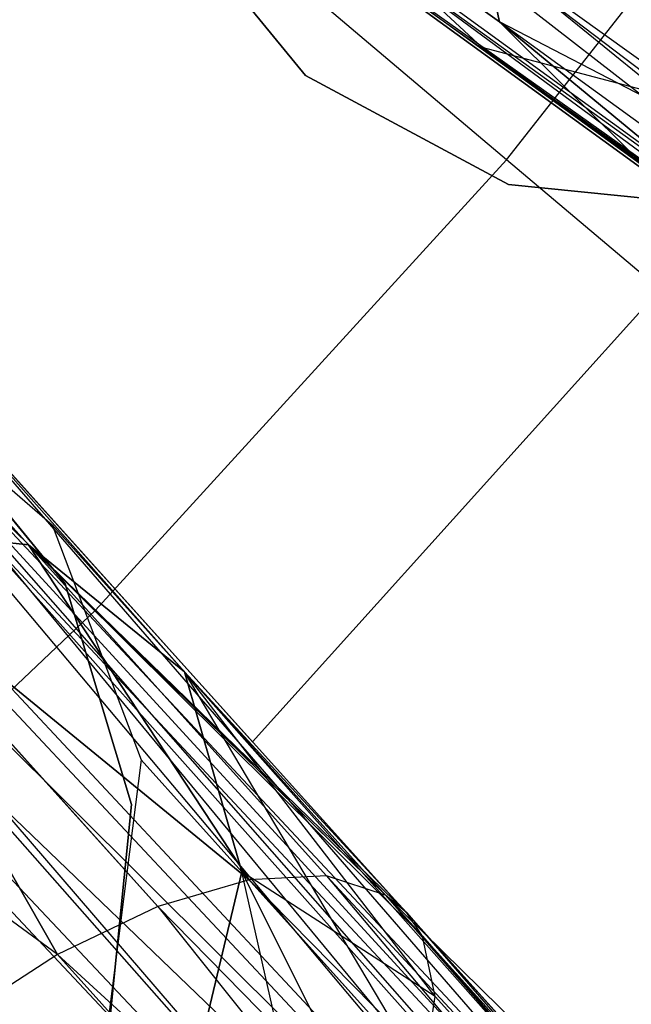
# Model space of a CAD drawing. Extents: x 0.3 to 7.1, y -3.38 to 3.38.
# Tile 248 of 256: x 4.78 to 4.89, y -1.15 to -0.97. Entities that reach past the tile are written whole.
import ezdxf

# ---------------------------------------------------------------- set-up
doc = ezdxf.new("R2010")
doc.units = 0
doc.header["$LTSCALE"] = 2.54
doc.layers.get('0').update_dxf_attribs({"linetype": 'CONTINUOUS'})

# ---------------------------------------------------------------- blocks, each defined once
blk = doc.blocks.new('SINGLES_B_BB_STL')
at = {"color": 0}
for p, q in [((4.86961, -0.99276, 5.19861), (4.75798, -0.89831, 5.32719)), ((4.86961, -0.99276, 5.19861), (4.75798, -0.89831, 5.32719)), ((5.06912, -1.11663, 41.54115), (4.78817, -0.89773, 41.66237)), ((4.78817, -0.89773, 41.66237), (5.06631, -1.09781, 41.51479)), ((4.78817, -0.89773, 41.66237), (5.06631, -1.09781, 41.51479)), ((5.06912, -1.11663, 41.54115), (4.78817, -0.89773, 41.66237)), ((4.86961, -0.99276, 5.19861), (4.93972, -0.9034, 5.19861)), ((4.86961, -0.99276, 5.19861), (4.93972, -0.9034, 5.19861)), ((4.80267, -0.92285, 41.68102), (5.06912, -1.11663, 41.54115)), ((4.80267, -0.92285, 41.68102), (5.06912, -1.11663, 41.54115)), ((4.80488, -0.92555, 41.68339), (5.06912, -1.11663, 41.54115)), ((4.80488, -0.92555, 41.68339), (5.06912, -1.11663, 41.54115)), ((4.86833, -0.96711, 13.9829), (4.8595, -0.92708, 13.95819)), ((4.8595, -0.92708, 14.30308), (4.86833, -0.96711, 14.27836)), ((4.86833, -0.96711, 13.9829), (4.8595, -0.92708, 13.95819)), ((4.8595, -0.92708, 14.30308), (4.86833, -0.96711, 14.27836)), ((4.86509, -0.97189, 14.08851), (4.83102, -0.94, 14.07785)), ((4.83102, -0.94, 14.07785), (4.86833, -0.96711, 13.9829)), ((4.83102, -0.94, 14.07785), (4.86833, -0.96711, 13.9829)), ((4.86509, -0.97189, 14.17276), (4.83102, -0.94, 14.18341)), ((4.86509, -0.97189, 14.08851), (4.83102, -0.94, 14.07785)), ((4.86833, -0.96711, 14.27836), (4.83102, -0.94, 14.18341)), ((4.86509, -0.97189, 14.17276), (4.83102, -0.94, 14.18341)), ((4.86833, -0.96711, 14.27836), (4.83102, -0.94, 14.18341)), ((4.82276, -0.94202, 41.70038), (5.06912, -1.11663, 41.54115)), ((4.82276, -0.94202, 41.70038), (5.06912, -1.11663, 41.54115)), ((4.83218, -0.97707, 41.9), (4.80503, -0.94384, 41.9)), ((4.80503, -0.94384, 41.7), (4.83218, -0.97707, 41.7)), ((4.80503, -0.94384, 41.7), (4.83218, -0.97707, 41.7)), ((4.83218, -0.97707, 41.9), (4.80503, -0.94384, 41.9)), ((5.08041, -1.12866, 41.57321), (4.8306, -0.94712, 41.70694)), ((4.8306, -0.94712, 41.70694), (5.06912, -1.11663, 41.54115)), ((4.8306, -0.94712, 41.70694), (5.06912, -1.11663, 41.54115)), ((5.08041, -1.12866, 41.57321), (4.8306, -0.94712, 41.70694)), ((4.90915, -1.0048, 14.22658), (4.83217, -0.94887, 14.22658)), ((4.83217, -0.94887, 14.02658), (4.90915, -1.0048, 14.02658)), ((4.90915, -1.0048, 14.22658), (4.83217, -0.94887, 14.22658)), ((4.83217, -0.94887, 14.02658), (4.90915, -1.0048, 14.02658)), ((4.84307, -0.9533, 41.71655), (5.08041, -1.12866, 41.57321)), ((4.84307, -0.9533, 41.71655), (5.08041, -1.12866, 41.57321)), ((4.8742, -0.96057, 41.73706), (5.09746, -1.13016, 41.60224)), ((4.8742, -0.96057, 41.73706), (5.09746, -1.13016, 41.60224)), ((4.8742, -0.96057, 41.73706), (5.08041, -1.12866, 41.57321)), ((4.8742, -0.96057, 41.73706), (5.08041, -1.12866, 41.57321)), ((4.86833, -0.96711, 13.9829), (4.94014, -1.02641, 13.93882)), ((4.89488, -0.99352, 14.01272), (4.86833, -0.96711, 13.9829)), ((4.94014, -1.02641, 14.32245), (4.86833, -0.96711, 14.27836)), ((4.86833, -0.96711, 14.27836), (4.89488, -0.99352, 14.24855)), ((4.93468, -1.00146, 13.89833), (4.86833, -0.96711, 13.9829)), ((4.93468, -1.00146, 13.89833), (4.86833, -0.96711, 13.9829)), ((4.93546, -1.01588, 13.91764), (4.86833, -0.96711, 13.9829)), ((4.93546, -1.01588, 13.91764), (4.86833, -0.96711, 13.9829)), ((4.86833, -0.96711, 13.9829), (4.94014, -1.02641, 13.93882)), ((4.93546, -1.01588, 14.34362), (4.86833, -0.96711, 14.27836)), ((4.94014, -1.02641, 14.32245), (4.86833, -0.96711, 14.27836)), ((4.93546, -1.01588, 14.34362), (4.86833, -0.96711, 14.27836)), ((4.93468, -1.00146, 14.36293), (4.86833, -0.96711, 14.27836)), ((4.93468, -1.00146, 14.36293), (4.86833, -0.96711, 14.27836)), ((4.89488, -0.99352, 14.01272), (4.86833, -0.96711, 13.9829)), ((4.86833, -0.96711, 14.27836), (4.89488, -0.99352, 14.24855)), ((4.91036, -0.98379, 14.09854), (4.86509, -0.97189, 14.08851)), ((4.86509, -0.97189, 14.08851), (4.89488, -0.99352, 14.01272)), ((4.86509, -0.97189, 14.08851), (4.89488, -0.99352, 14.01272)), ((4.91036, -0.98379, 14.16273), (4.86509, -0.97189, 14.17276)), ((4.86509, -0.97189, 14.17276), (4.86509, -0.97189, 14.08851)), ((4.91036, -0.98379, 14.09854), (4.86509, -0.97189, 14.08851)), ((4.86509, -0.97189, 14.17276), (4.86509, -0.97189, 14.08851)), ((4.89488, -0.99352, 14.24855), (4.86509, -0.97189, 14.17276)), ((4.91036, -0.98379, 14.16273), (4.86509, -0.97189, 14.17276)), ((4.89488, -0.99352, 14.24855), (4.86509, -0.97189, 14.17276)), ((4.79309, -1.0767, 5.19861), (4.68874, -0.97427, 5.32719)), ((4.79309, -1.0767, 5.19861), (4.68874, -0.97427, 5.32719)), ((4.86999, -0.99739, 41.9), (4.83218, -0.97707, 41.9)), ((4.83218, -0.97707, 41.7), (4.86999, -0.99739, 41.7)), ((4.83218, -0.97707, 41.7), (4.86999, -0.99739, 41.7)), ((4.83218, -0.97707, 41.7), (4.83218, -0.97707, 41.9)), ((4.86999, -0.99739, 41.9), (4.83218, -0.97707, 41.9)), ((4.83218, -0.97707, 41.7), (4.83218, -0.97707, 41.9)), ((4.68134, -0.98846, 41.65019), (4.92488, -1.24898, 41.50809)), ((4.68134, -0.98846, 41.65019), (4.92488, -1.24898, 41.50809)), ((4.66363, -0.98913, 41.6422), (4.90104, -1.25776, 41.48944)), ((4.66363, -0.98913, 41.6422), (4.90104, -1.25776, 41.48944)), ((4.66363, -0.98913, 41.6422), (4.92488, -1.24898, 41.50809)), ((4.66363, -0.98913, 41.6422), (4.92488, -1.24898, 41.50809)), ((4.65006, -0.99182, 41.63722), (4.90104, -1.25776, 41.48944)), ((4.65006, -0.99182, 41.63722), (4.90104, -1.25776, 41.48944)), ((4.79309, -1.0767, 5.19861), (4.86961, -0.99276, 5.19861)), ((4.79309, -1.0767, 5.19861), (4.86961, -0.99276, 5.19861)), ((4.97421, -1.08127, 5.06027), (4.86961, -0.99276, 5.19861)), ((4.97421, -1.08127, 5.06027), (4.86961, -0.99276, 5.19861)), ((4.71107, -0.9946, 41.66739), (4.92488, -1.24898, 41.50809)), ((4.71107, -0.9946, 41.66739), (4.92488, -1.24898, 41.50809)), ((4.71107, -0.9946, 41.66739), (4.93628, -1.24723, 41.52061)), ((4.71107, -0.9946, 41.66739), (4.93628, -1.24723, 41.52061)), ((4.71619, -0.99666, 41.67088), (4.93628, -1.24723, 41.52061)), ((4.71619, -0.99666, 41.67088), (4.93628, -1.24723, 41.52061)), ((4.71619, -0.99666, 41.67088), (4.95253, -1.24935, 41.54523)), ((4.71619, -0.99666, 41.67088), (4.95253, -1.24935, 41.54523)), ((4.9127, -1.00169, 41.9), (4.86999, -0.99739, 41.9)), ((4.86999, -0.99739, 41.7), (4.9127, -1.00169, 41.7)), ((4.86999, -0.99739, 41.7), (4.9127, -1.00169, 41.7)), ((4.86999, -0.99739, 41.7), (4.86999, -0.99739, 41.9)), ((4.9127, -1.00169, 41.9), (4.86999, -0.99739, 41.9)), ((4.86999, -0.99739, 41.7), (4.86999, -0.99739, 41.9)), ((4.82237, -1.10118, 14.02658), (4.90915, -1.0048, 14.02658)), ((4.90915, -1.0048, 14.22658), (4.82237, -1.10118, 14.22658)), ((4.90915, -1.0048, 14.22658), (4.82237, -1.10118, 14.22658)), ((4.82237, -1.10118, 14.02658), (4.90915, -1.0048, 14.02658)), ((4.75019, -1.02103, 41.69962), (4.95253, -1.24935, 41.54523)), ((4.75019, -1.02103, 41.69962), (4.95253, -1.24935, 41.54523)), ((4.75019, -1.02103, 41.69962), (4.96092, -1.25506, 41.56472)), ((4.75019, -1.02103, 41.69962), (4.96092, -1.25506, 41.56472)), ((4.75019, -1.02103, 41.69962), (4.96678, -1.27091, 41.59578)), ((4.75019, -1.02103, 41.69962), (4.96678, -1.27091, 41.59578)), ((4.74976, -1.03025, 14.07785), (4.78062, -1.06453, 13.9829)), ((4.74976, -1.03025, 14.07785), (4.78062, -1.06453, 13.9829)), ((4.74976, -1.03025, 14.07785), (4.78503, -1.0608, 14.08851)), ((4.74976, -1.03025, 14.18341), (4.78503, -1.0608, 14.17276)), ((4.74976, -1.03025, 14.07785), (4.78503, -1.0608, 14.08851)), ((4.78062, -1.06453, 14.27836), (4.74976, -1.03025, 14.18341)), ((4.78062, -1.06453, 14.27836), (4.74976, -1.03025, 14.18341)), ((4.74976, -1.03025, 14.18341), (4.78503, -1.0608, 14.17276)), ((4.7587, -1.03047, 14.22658), (4.82237, -1.10118, 14.22658)), ((4.82237, -1.10118, 14.02658), (4.7587, -1.03047, 14.02658)), ((4.82237, -1.10118, 14.02658), (4.7587, -1.03047, 14.02658)), ((4.7587, -1.03047, 14.22658), (4.82237, -1.10118, 14.22658)), ((4.76027, -1.03852, 41.9), (4.78743, -1.07176, 41.9)), ((4.78743, -1.07176, 41.7), (4.76027, -1.03852, 41.7)), ((4.78743, -1.07176, 41.7), (4.76027, -1.03852, 41.7)), ((4.76027, -1.03852, 41.9), (4.78743, -1.07176, 41.9)), ((4.96678, -1.27091, 41.59578), (4.77161, -1.05826, 41.72901)), ((4.96678, -1.27091, 41.59578), (4.77161, -1.05826, 41.72901)), ((4.73989, -1.05992, 13.95819), (4.78604, -1.14083, 13.86962)), ((4.78604, -1.14083, 14.39164), (4.73989, -1.05992, 14.30308)), ((4.82172, -1.12692, 13.89833), (4.73989, -1.05992, 13.95819)), ((4.73989, -1.05992, 13.95819), (4.78062, -1.06453, 13.9829)), ((4.82172, -1.12692, 13.89833), (4.73989, -1.05992, 13.95819)), ((4.8047, -1.1319, 13.88201), (4.73989, -1.05992, 13.95819)), ((4.8047, -1.1319, 13.88201), (4.73989, -1.05992, 13.95819)), ((4.73989, -1.05992, 13.95819), (4.78604, -1.14083, 13.86962)), ((4.78062, -1.06453, 14.27836), (4.73989, -1.05992, 14.30308)), ((4.73989, -1.05992, 14.30308), (4.82172, -1.12692, 14.36293)), ((4.73989, -1.05992, 14.30308), (4.82172, -1.12692, 14.36293)), ((4.73989, -1.05992, 14.30308), (4.8047, -1.1319, 14.37926)), ((4.73989, -1.05992, 14.30308), (4.8047, -1.1319, 14.37926)), ((4.78604, -1.14083, 14.39164), (4.73989, -1.05992, 14.30308)), ((4.73989, -1.05992, 13.95819), (4.78062, -1.06453, 13.9829)), ((4.78062, -1.06453, 14.27836), (4.73989, -1.05992, 14.30308)), ((4.78503, -1.0608, 14.08851), (4.80966, -1.08816, 14.01272)), ((4.78503, -1.0608, 14.08851), (4.80966, -1.08816, 14.01272)), ((4.78503, -1.0608, 14.08851), (4.8016, -1.10457, 14.09854)), ((4.78503, -1.0608, 14.17276), (4.78503, -1.0608, 14.08851)), ((4.78503, -1.0608, 14.17276), (4.78503, -1.0608, 14.08851)), ((4.78503, -1.0608, 14.17276), (4.8016, -1.10457, 14.16273)), ((4.78503, -1.0608, 14.08851), (4.8016, -1.10457, 14.09854)), ((4.80966, -1.08816, 14.24855), (4.78503, -1.0608, 14.17276)), ((4.80966, -1.08816, 14.24855), (4.78503, -1.0608, 14.17276)), ((4.78503, -1.0608, 14.17276), (4.8016, -1.10457, 14.16273)), ((4.96271, -1.29292, 41.62273), (4.7731, -1.06349, 41.73241)), ((4.7731, -1.06349, 41.73241), (4.96678, -1.27091, 41.59578)), ((4.96271, -1.29292, 41.62273), (4.7731, -1.06349, 41.73241)), ((4.7731, -1.06349, 41.73241), (4.96678, -1.27091, 41.59578)), ((4.83614, -1.12618, 13.91764), (4.78062, -1.06453, 13.9829)), ((4.78062, -1.06453, 13.9829), (4.8471, -1.12974, 13.93882)), ((4.83614, -1.12618, 13.91764), (4.78062, -1.06453, 13.9829)), ((4.82172, -1.12692, 13.89833), (4.78062, -1.06453, 13.9829)), ((4.82172, -1.12692, 13.89833), (4.78062, -1.06453, 13.9829)), ((4.83614, -1.12618, 14.34362), (4.78062, -1.06453, 14.27836)), ((4.78062, -1.06453, 14.27836), (4.82172, -1.12692, 14.36293)), ((4.78062, -1.06453, 14.27836), (4.82172, -1.12692, 14.36293)), ((4.8471, -1.12974, 14.32245), (4.78062, -1.06453, 14.27836)), ((4.83614, -1.12618, 14.34362), (4.78062, -1.06453, 14.27836)), ((4.8471, -1.12974, 14.32245), (4.78062, -1.06453, 14.27836)), ((4.85108, -1.13307, 14.31155), (4.78062, -1.06453, 14.27836)), ((4.85108, -1.13307, 14.31155), (4.78062, -1.06453, 14.27836)), ((4.80966, -1.08816, 14.24855), (4.78062, -1.06453, 14.27836)), ((4.85398, -1.13738, 13.96062), (4.78062, -1.06453, 13.9829)), ((4.78062, -1.06453, 13.9829), (4.80966, -1.08816, 14.01272)), ((4.85398, -1.13738, 13.96062), (4.78062, -1.06453, 13.9829)), ((4.85108, -1.13307, 13.94972), (4.78062, -1.06453, 13.9829)), ((4.85108, -1.13307, 13.94972), (4.78062, -1.06453, 13.9829)), ((4.78062, -1.06453, 13.9829), (4.8471, -1.12974, 13.93882)), ((4.78062, -1.06453, 13.9829), (4.80966, -1.08816, 14.01272)), ((4.80966, -1.08816, 14.24855), (4.78062, -1.06453, 14.27836)), ((4.78743, -1.07176, 41.9), (4.7998, -1.11286, 41.9)), ((4.7998, -1.11286, 41.7), (4.78743, -1.07176, 41.7)), ((4.78743, -1.07176, 41.7), (4.78743, -1.07176, 41.9)), ((4.78743, -1.07176, 41.7), (4.78743, -1.07176, 41.9)), ((4.7998, -1.11286, 41.7), (4.78743, -1.07176, 41.7)), ((4.78743, -1.07176, 41.9), (4.7998, -1.11286, 41.9)), ((4.78604, -1.14083, 13.86962), (4.69681, -1.07541, 13.94423)), ((4.78604, -1.14083, 13.86962), (4.69681, -1.07541, 13.94423)), ((4.78604, -1.14083, 14.39164), (4.69681, -1.07541, 14.31703)), ((4.78604, -1.14083, 14.39164), (4.69681, -1.07541, 14.31703)), ((4.71057, -1.15476, 5.19861), (4.79309, -1.0767, 5.19861)), ((4.71057, -1.15476, 5.19861), (4.79309, -1.0767, 5.19861)), ((4.89087, -1.1727, 5.06027), (4.79309, -1.0767, 5.19861)), ((4.89087, -1.1727, 5.06027), (4.79309, -1.0767, 5.19861)), ((4.85398, -1.13738, 14.30065), (4.80966, -1.08816, 14.24855)), ((4.85108, -1.13307, 14.31155), (4.80966, -1.08816, 14.24855)), ((4.85108, -1.13307, 14.31155), (4.80966, -1.08816, 14.24855)), ((4.80966, -1.08816, 14.01272), (4.82037, -1.12542, 14.04079)), ((4.85413, -1.16291, 14.0011), (4.80966, -1.08816, 14.01272)), ((4.85637, -1.14865, 13.9818), (4.80966, -1.08816, 14.01272)), ((4.85413, -1.16291, 14.0011), (4.80966, -1.08816, 14.01272)), ((4.85637, -1.14865, 13.9818), (4.80966, -1.08816, 14.01272)), ((4.85398, -1.13738, 13.96062), (4.80966, -1.08816, 14.01272)), ((4.85398, -1.13738, 13.96062), (4.80966, -1.08816, 14.01272)), ((4.85398, -1.13738, 14.30065), (4.80966, -1.08816, 14.24855)), ((4.85637, -1.14865, 14.27947), (4.80966, -1.08816, 14.24855)), ((4.85637, -1.14865, 14.27947), (4.80966, -1.08816, 14.24855)), ((4.82037, -1.12542, 14.22048), (4.80966, -1.08816, 14.24855)), ((4.80966, -1.08816, 14.01272), (4.82037, -1.12542, 14.04079)), ((4.82037, -1.12542, 14.22048), (4.80966, -1.08816, 14.24855)), ((4.7761, -1.09359, 41.74929), (4.96271, -1.29292, 41.62273)), ((4.7761, -1.09359, 41.74929), (4.96271, -1.29292, 41.62273)), ((4.82237, -1.10118, 14.22658), (4.82237, -1.10118, 14.02658)), ((4.82237, -1.10118, 14.22658), (4.82237, -1.10118, 14.02658)), ((4.8016, -1.10457, 14.09854), (4.79568, -1.15153, 14.10565)), ((4.8016, -1.10457, 14.16273), (4.79568, -1.15153, 14.15562)), ((4.8016, -1.10457, 14.09854), (4.79568, -1.15153, 14.10565)), ((4.8016, -1.10457, 14.16273), (4.79568, -1.15153, 14.15562)), ((4.8016, -1.10457, 14.09854), (4.82037, -1.12542, 14.04079)), ((4.8016, -1.10457, 14.09854), (4.82037, -1.12542, 14.04079)), ((4.8016, -1.10457, 14.16273), (4.8016, -1.10457, 14.09854)), ((4.8016, -1.10457, 14.16273), (4.8016, -1.10457, 14.09854)), ((4.82037, -1.12542, 14.22048), (4.8016, -1.10457, 14.16273)), ((4.82037, -1.12542, 14.22048), (4.8016, -1.10457, 14.16273)), ((4.77358, -1.11125, 41.75718), (4.96271, -1.29292, 41.62273)), ((4.77358, -1.11125, 41.75718), (4.96271, -1.29292, 41.62273)), ((4.77358, -1.11125, 41.75718), (4.95046, -1.31672, 41.64151)), ((4.77358, -1.11125, 41.75718), (4.95046, -1.31672, 41.64151)), ((4.7998, -1.11286, 41.9), (4.7955, -1.15556, 41.9)), ((4.7955, -1.15556, 41.7), (4.7998, -1.11286, 41.7)), ((4.7955, -1.15556, 41.7), (4.7998, -1.11286, 41.7)), ((4.7998, -1.11286, 41.9), (4.7955, -1.15556, 41.9)), ((4.7998, -1.11286, 41.7), (4.7998, -1.11286, 41.9)), ((4.7998, -1.11286, 41.7), (4.7998, -1.11286, 41.9)), ((4.76952, -1.12438, 41.76202), (4.95046, -1.31672, 41.64151)), ((4.76952, -1.12438, 41.76202), (4.95046, -1.31672, 41.64151)), ((4.81028, -1.16775, 14.06071), (4.82037, -1.12542, 14.04079)), ((4.82037, -1.12542, 14.22048), (4.81028, -1.16775, 14.20056)), ((4.81028, -1.16775, 14.06071), (4.82037, -1.12542, 14.04079)), ((4.82037, -1.12542, 14.22048), (4.81028, -1.16775, 14.20056)), ((4.82037, -1.12542, 14.04079), (4.85413, -1.16291, 14.0011)), ((4.85637, -1.14865, 14.27947), (4.82037, -1.12542, 14.22048)), ((4.83656, -1.19694, 14.02982), (4.82037, -1.12542, 14.04079)), ((4.83656, -1.19694, 14.02982), (4.82037, -1.12542, 14.04079)), ((4.8474, -1.17933, 14.01743), (4.82037, -1.12542, 14.04079)), ((4.8474, -1.17933, 14.01743), (4.82037, -1.12542, 14.04079)), ((4.82037, -1.12542, 14.04079), (4.85413, -1.16291, 14.0011)), ((4.85413, -1.16291, 14.26016), (4.82037, -1.12542, 14.22048)), ((4.85637, -1.14865, 14.27947), (4.82037, -1.12542, 14.22048)), ((4.85413, -1.16291, 14.26016), (4.82037, -1.12542, 14.22048)), ((4.8474, -1.17933, 14.24384), (4.82037, -1.12542, 14.22048)), ((4.8474, -1.17933, 14.24384), (4.82037, -1.12542, 14.22048)), ((4.82172, -1.12692, 14.36293), (4.8047, -1.1319, 14.37926)), ((4.82172, -1.12692, 13.89833), (4.8047, -1.1319, 13.88201)), ((4.82172, -1.12692, 14.36293), (4.8047, -1.1319, 14.37926)), ((4.82172, -1.12692, 13.89833), (4.8047, -1.1319, 13.88201)), ((4.83614, -1.12618, 14.34362), (4.82172, -1.12692, 14.36293)), ((4.83614, -1.12618, 13.91764), (4.82172, -1.12692, 13.89833)), ((4.83614, -1.12618, 14.34362), (4.82172, -1.12692, 14.36293)), ((4.83614, -1.12618, 13.91764), (4.82172, -1.12692, 13.89833)), ((4.82172, -1.12692, 14.36293), (5.05909, -1.39054, 14.56186)), ((4.82172, -1.12692, 14.36293), (5.05909, -1.39054, 14.56186)), ((4.82172, -1.12692, 13.89833), (5.05909, -1.39054, 13.69941)), ((4.82172, -1.12692, 13.89833), (5.05909, -1.39054, 13.69941)), ((4.82172, -1.12692, 13.89833), (5.08816, -1.39746, 13.7368)), ((4.82172, -1.12692, 13.89833), (5.08816, -1.39746, 13.7368)), ((5.08816, -1.39746, 14.52447), (4.83614, -1.12618, 14.34362)), ((4.83614, -1.12618, 14.34362), (5.05909, -1.39054, 14.56186)), ((4.83614, -1.12618, 14.34362), (5.05909, -1.39054, 14.56186)), ((4.8471, -1.12974, 14.32245), (4.83614, -1.12618, 14.34362)), ((5.08816, -1.39746, 14.52447), (4.83614, -1.12618, 14.34362)), ((4.8471, -1.12974, 13.93882), (4.83614, -1.12618, 13.91764)), ((4.8471, -1.12974, 14.32245), (4.83614, -1.12618, 14.34362)), ((4.83614, -1.12618, 13.91764), (5.08816, -1.39746, 13.7368)), ((4.83614, -1.12618, 13.91764), (5.08816, -1.39746, 13.7368)), ((4.8471, -1.12974, 13.93882), (4.83614, -1.12618, 13.91764)), ((4.85108, -1.13307, 14.31155), (4.8471, -1.12974, 14.32245)), ((4.8471, -1.12974, 14.32245), (5.08816, -1.39746, 14.52447)), ((4.8471, -1.12974, 14.32245), (5.08816, -1.39746, 14.52447)), ((4.85108, -1.13307, 14.31155), (4.8471, -1.12974, 14.32245)), ((4.85108, -1.13307, 13.94972), (4.8471, -1.12974, 13.93882)), ((4.8471, -1.12974, 13.93882), (5.08816, -1.39746, 13.7368)), ((4.8471, -1.12974, 13.93882), (5.08816, -1.39746, 13.7368)), ((4.8471, -1.12974, 13.93882), (5.10134, -1.42072, 13.7765)), ((4.8471, -1.12974, 13.93882), (5.10134, -1.42072, 13.7765)), ((4.85108, -1.13307, 13.94972), (4.8471, -1.12974, 13.93882)), ((4.8047, -1.1319, 14.37926), (4.78604, -1.14083, 14.39164)), ((4.8047, -1.1319, 13.88201), (4.78604, -1.14083, 13.86962)), ((4.8047, -1.1319, 14.37926), (4.78604, -1.14083, 14.39164)), ((4.8047, -1.1319, 13.88201), (4.78604, -1.14083, 13.86962)), ((5.05909, -1.39054, 14.56186), (4.8047, -1.1319, 14.37926)), ((4.8047, -1.1319, 14.37926), (5.0208, -1.40156, 14.58838)), ((4.8047, -1.1319, 14.37926), (5.0208, -1.40156, 14.58838)), ((5.05909, -1.39054, 14.56186), (4.8047, -1.1319, 14.37926)), ((4.8047, -1.1319, 13.88201), (5.05909, -1.39054, 13.69941)), ((4.8047, -1.1319, 13.88201), (5.05909, -1.39054, 13.69941)), ((4.85108, -1.13307, 14.31155), (5.10134, -1.42072, 14.48477)), ((4.85108, -1.13307, 14.31155), (5.10134, -1.42072, 14.48477)), ((4.85108, -1.13307, 14.31155), (5.08816, -1.39746, 14.52447)), ((4.85108, -1.13307, 14.31155), (5.08816, -1.39746, 14.52447)), ((4.85398, -1.13738, 13.96062), (4.85108, -1.13307, 13.94972)), ((4.85108, -1.13307, 13.94972), (5.10134, -1.42072, 13.7765)), ((4.85108, -1.13307, 13.94972), (5.10134, -1.42072, 13.7765)), ((4.85398, -1.13738, 13.96062), (4.85108, -1.13307, 13.94972)), ((4.85637, -1.14865, 14.27947), (4.85398, -1.13738, 14.30065)), ((4.85398, -1.13738, 14.30065), (5.10134, -1.42072, 14.48477)), ((4.85398, -1.13738, 14.30065), (5.10134, -1.42072, 14.48477)), ((4.85637, -1.14865, 13.9818), (4.85398, -1.13738, 13.96062)), ((4.85637, -1.14865, 14.27947), (4.85398, -1.13738, 14.30065)), ((4.85398, -1.13738, 13.96062), (5.10134, -1.42072, 13.7765)), ((4.85637, -1.14865, 13.9818), (4.85398, -1.13738, 13.96062)), ((4.85398, -1.13738, 13.96062), (5.10134, -1.42072, 13.7765)), ((4.78604, -1.14083, 14.39164), (4.76685, -1.15321, 14.39938)), ((4.78604, -1.14083, 13.86962), (4.76685, -1.15321, 13.86189)), ((4.78604, -1.14083, 14.39164), (4.76685, -1.15321, 14.39938)), ((4.78604, -1.14083, 13.86962), (4.76685, -1.15321, 13.86189)), ((4.78604, -1.14083, 14.39164), (5.0208, -1.40156, 14.58838)), ((4.78604, -1.14083, 14.39164), (5.0208, -1.40156, 14.58838)), ((4.78604, -1.14083, 13.86962), (5.0208, -1.40156, 13.67289)), ((4.78604, -1.14083, 13.86962), (5.0208, -1.40156, 13.67289)), ((4.78604, -1.14083, 13.86962), (5.05909, -1.39054, 13.69941)), ((4.78604, -1.14083, 13.86962), (5.05909, -1.39054, 13.69941)), ((4.85413, -1.16291, 14.26016), (4.85637, -1.14865, 14.27947)), ((4.85413, -1.16291, 14.0011), (4.85637, -1.14865, 13.9818)), ((4.85413, -1.16291, 14.26016), (4.85637, -1.14865, 14.27947)), ((4.85413, -1.16291, 14.0011), (4.85637, -1.14865, 13.9818)), ((5.10134, -1.42072, 14.48477), (4.85637, -1.14865, 14.27947)), ((5.10134, -1.42072, 14.48477), (4.85637, -1.14865, 14.27947)), ((4.85637, -1.14865, 13.9818), (5.10134, -1.42072, 13.7765)), ((4.85637, -1.14865, 13.9818), (5.10134, -1.42072, 13.7765))]:
    blk.add_line(p, q, dxfattribs=at)

msp = doc.modelspace()

# ---------------------------------------------------------------- block references
at = {"color": 0}
msp.add_blockref('SINGLES_B_BB_STL', (0, 0), dxfattribs=at)

doc.saveas('drawing.dxf')
